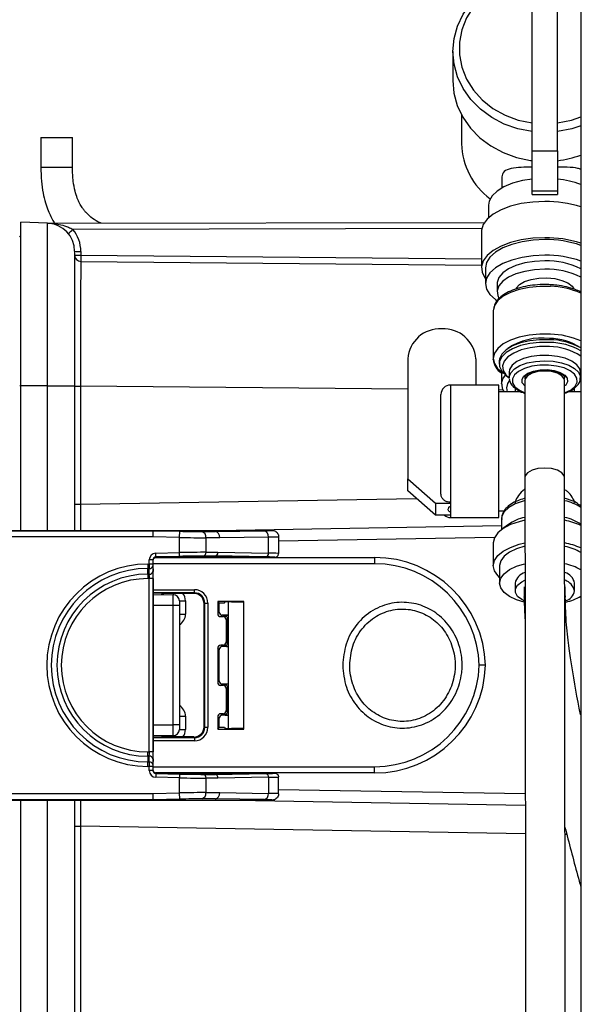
# Model space of a CAD drawing. Header units: inches. Extents: x 0.6 to 33.8, y 0 to 21.7.
# Tile 100 of 204: x 18 to 18.9, y 12.8 to 14.3. Entities that reach past the tile are written whole.
import ezdxf

# ---------------------------------------------------------------- set-up
doc = ezdxf.new("R2010")
doc.units = ezdxf.units.IN
doc.header["$MEASUREMENT"] = 0
doc.layers.add('FORMAT', color=7, linetype='Continuous')
doc.styles.add('SLDTEXTSTYLE3', font='TXT', dxfattribs={"width": 0.75})
doc.dimstyles.new('SLDDIMSTYLE0', dxfattribs={"dimtxt": 0.125, "dimasz": 0.13, "dimexe": 0, "dimexo": 0.0625, "dimgap": 0.03125, "dimtad": 0, "dimtih": 1, "dimtoh": 1, "dimdec": 1, "dimlfac": 4, "dimrnd": 1e-09, "dimzin": 12, "dimdsep": 46, "dimtxsty": 'SLDTEXTSTYLE3', "dimsah": 1, "dimcen": 0.09, "dimadec": 0, "dimazin": 3, "dimtfac": 1, "dimtdec": 1, "dimtofl": 0, "dimtmove": 0, "dimatfit": 3, "dimfxl": 0, "dimfrac": 2, "dimtolj": 1, "dimtzin": 12, "dimarcsym": 0})

# ---------------------------------------------------------------- blocks, each defined once
blk = doc.blocks.new('_D_4')
at = {"layer": 'FORMAT'}
for p, q in [((18.2277, 18.1795), (18.1896, 18.1795)), ((18.1896, 18.1795), (18.1896, 17.9811)), ((18.5048, 18.1795), (18.5429, 18.1795)), ((18.5429, 18.1795), (18.5429, 17.9811)), ((16.9337, 9.6125), (16.9337, 18.1245)), ((19.7988, 17.3901), (19.7988, 18.1245)), ((16.9337, 17.9995), (18.08, 17.9995)), ((19.7988, 17.9995), (18.6525, 17.9995)), ((18.1896, 17.9811), (18.2277, 17.9811)), ((18.5429, 17.9811), (18.5048, 17.9811))]:
    blk.add_line(p, q, dxfattribs=at)
for points in [[(16.9337, 17.9995), (17.0637, 17.9795), (17.0637, 18.0195)], [(19.7988, 17.9995), (19.6688, 18.0195), (19.6688, 17.9795)]]:
    blk.add_solid(points, dxfattribs=at)
at = {"layer": 'FORMAT', "char_height": 0.125, "attachment_point": 1, "style": 'SLDTEXTSTYLE3'}
for s, insert in [('291', (18.2277, 18.1422)), ('11.5', (18.2046, 17.9552))]:
    blk.add_mtext(s, dxfattribs=dict(at, insert=insert))

msp = doc.modelspace()

# ---------------------------------------------------------------- linework, layer by layer
at = {"color": 7, "linetype": 'Continuous'}
for p, q in [((18.9118, 14.8108), (18.9118, 7.9279)), ((18.835, 14.1046), (18.835, 14.3818)), ((18.875, 14.1046), (18.875, 14.3818)), ((18.71, 14.2614), (18.71, 14.2155)), ((18.7238, 14.1613), (18.7238, 14.116)), ((18.0602, 14.1259), (18.0602, 14.079)), ((18.0602, 14.1259), (18.0621, 14.1259)), ((18.0621, 14.1259), (18.1102, 14.1259)), ((18.1102, 14.079), (18.1102, 14.1259)), ((18.835, 14.1046), (18.875, 14.1046)), ((18.835, 14.0417), (18.835, 14.1046)), ((18.875, 14.1046), (18.875, 14.0417)), ((18.0602, 14.079), (18.0621, 14.079)), ((18.0621, 14.079), (18.1102, 14.079)), ((18.7875, 14.0635), (18.7875, 14.0464)), ((18.835, 14.0417), (18.875, 14.0417)), ((18.835, 14.0361), (18.835, 14.0417)), ((18.835, 14.0361), (18.875, 14.0361)), ((18.875, 14.0417), (18.875, 14.0361)), ((18.7663, 14.019), (18.7663, 13.9992)), ((18.0708, 13.9905), (18.0288, 13.992)), ((18.0709, 13.9905), (18.7599, 13.9919)), ((18.0709, 13.9905), (18.0711, 13.9905)), ((18.7556, 13.9821), (18.1108, 13.9809)), ((18.755, 13.9772), (18.755, 13.9201)), ((18.1233, 13.9462), (18.1233, 13.94)), ((18.1233, 13.94), (18.755, 13.9345)), ((18.1233, 13.9303), (18.755, 13.9247)), ((18.7613, 13.9201), (18.7613, 13.8955)), ((18.78, 13.8955), (18.78, 13.8823)), ((18.7738, 13.8526), (18.7738, 13.7773)), ((18.6927, 13.8239), (18.6924, 13.8239)), ((18.6388, 13.7768), (18.6388, 13.5877)), ((18.7463, 13.7768), (18.7463, 13.7355)), ((18.7738, 13.7773), (18.7738, 13.7756)), ((18.7738, 13.7756), (18.7738, 13.7764)), ((18.7832, 13.7729), (18.7832, 13.7686)), ((18.7868, 13.7546), (18.7869, 13.7545)), ((18.7869, 13.7562), (18.7869, 13.7377)), ((18.7988, 13.7556), (18.7988, 13.747)), ((18.9113, 13.747), (18.9113, 13.7556)), ((18.7946, 13.75), (18.7988, 13.747)), ((18.7988, 13.7458), (18.7988, 13.747)), ((18.8238, 13.7426), (18.8238, 13.5898)), ((18.886, 13.7448), (18.8863, 13.7467)), ((18.8863, 13.5898), (18.8863, 13.7426)), ((18.9118, 13.7412), (18.9111, 13.7421)), ((18.9113, 13.747), (18.9118, 13.7474)), ((18.0288, 13.7345), (18.0269, 13.7345)), ((18.0708, 13.7345), (18.0288, 13.7345)), ((18.0288, 13.5063), (18.0288, 13.7345)), ((18.0708, 13.7345), (18.1135, 13.7345)), ((18.0708, 13.5063), (18.0708, 13.7345)), ((18.1135, 13.7345), (18.1135, 13.5063)), ((18.1135, 13.7335), (18.123, 13.7335)), ((18.123, 13.7335), (18.123, 13.5475)), ((18.6388, 13.729), (18.123, 13.7335)), ((18.7825, 13.7355), (18.7063, 13.7355)), ((18.7063, 13.7355), (18.7063, 13.5506)), ((18.7825, 13.5267), (18.7825, 13.7355)), ((18.7897, 13.7276), (18.7825, 13.7277)), ((18.818, 13.7248), (18.7825, 13.7248)), ((18.7944, 13.7311), (18.7958, 13.7248)), ((18.8082, 13.7311), (18.8082, 13.7248)), ((18.9118, 13.7248), (18.8925, 13.7248)), ((18.9019, 13.7248), (18.9019, 13.7311)), ((18.6913, 13.564), (18.6913, 13.7205)), ((18.6388, 13.5686), (18.6388, 13.5877)), ((18.6388, 13.5877), (18.6825, 13.5492)), ((18.6825, 13.5301), (18.6388, 13.5686)), ((18.123, 13.5475), (18.6523, 13.5567)), ((18.1135, 13.5475), (18.123, 13.5475)), ((18.6825, 13.5492), (18.6825, 13.5301)), ((18.6825, 13.5492), (18.7063, 13.5492)), ((18.7063, 13.5506), (18.7063, 13.5492)), ((18.7063, 13.5492), (18.7063, 13.544)), ((18.7063, 13.544), (18.7063, 13.5353)), ((18.7063, 13.5353), (18.7063, 13.5301)), ((18.7825, 13.5373), (18.7914, 13.5373)), ((18.7063, 13.5301), (18.6825, 13.5301)), ((18.7063, 13.5301), (18.7063, 13.5267)), ((18.7063, 13.5267), (18.7825, 13.5267)), ((18.7869, 13.5245), (18.7869, 13.5077)), ((18.0106, 13.5063), (18.2375, 13.5063)), ((18.0106, 13.5058), (18.2375, 13.5058)), ((18.2374, 13.496), (18.2375, 13.5058)), ((18.2375, 13.5063), (18.3355, 13.5063)), ((18.2375, 13.5063), (18.2375, 13.5058)), ((18.2375, 13.5058), (18.2792, 13.505)), ((18.279, 13.4951), (18.2792, 13.505)), ((18.314, 13.5045), (18.3355, 13.5044)), ((18.3355, 13.5044), (18.3355, 13.5063)), ((18.3355, 13.5063), (18.4253, 13.5063)), ((18.3355, 13.5044), (18.4122, 13.5058)), ((18.7869, 13.5136), (18.3681, 13.5063)), ((18.7978, 13.5157), (18.7868, 13.5076)), ((18.2374, 13.496), (18.0106, 13.496)), ((18.279, 13.4951), (18.2374, 13.496)), ((18.279, 13.4713), (18.279, 13.4951)), ((18.3207, 13.4947), (18.3207, 13.4718)), ((18.3423, 13.4946), (18.3207, 13.4947)), ((18.4192, 13.4959), (18.3423, 13.4946)), ((18.4192, 13.4705), (18.4192, 13.4959)), ((18.4352, 13.4965), (18.4352, 13.4699)), ((18.7759, 13.4954), (18.4352, 13.4895)), ((18.7738, 13.4866), (18.7738, 13.4509)), ((18.2311, 13.4533), (18.2311, 13.4597)), ((18.237, 13.4597), (18.2311, 13.4597)), ((18.237, 13.4597), (18.237, 13.4533)), ((18.2375, 13.4592), (18.237, 13.4597)), ((18.2375, 13.4592), (18.2375, 13.4592)), ((18.2375, 13.1285), (18.2375, 13.4592)), ((18.2406, 13.4636), (18.5866, 13.4636)), ((18.2417, 13.4705), (18.279, 13.4713)), ((18.2418, 13.4646), (18.2417, 13.4705)), ((18.2791, 13.4654), (18.2418, 13.4646)), ((18.2418, 13.4646), (18.2425, 13.464)), ((18.3355, 13.464), (18.2425, 13.464)), ((18.2791, 13.4654), (18.279, 13.4713)), ((18.3355, 13.466), (18.3167, 13.4659)), ((18.3207, 13.4718), (18.3396, 13.4719)), ((18.3355, 13.466), (18.3355, 13.464)), ((18.415, 13.4646), (18.3355, 13.466)), ((18.3506, 13.464), (18.3355, 13.464)), ((18.3396, 13.4719), (18.4192, 13.4705)), ((18.4293, 13.464), (18.4104, 13.464)), ((18.5866, 13.4636), (18.5866, 13.4538)), ((18.2291, 13.4533), (18.2311, 13.4533)), ((18.2291, 13.4533), (18.2291, 13.4464)), ((18.2311, 13.4464), (18.2291, 13.4464)), ((18.2291, 13.4374), (18.2291, 13.4464)), ((18.237, 13.4533), (18.2311, 13.4533)), ((18.2313, 13.4374), (18.2311, 13.4464)), ((18.237, 13.4505), (18.2372, 13.4415)), ((18.5866, 13.4538), (18.2375, 13.4538)), ((18.7838, 13.4509), (18.7838, 13.4234)), ((18.2291, 13.4374), (18.2313, 13.4374)), ((18.2291, 13.4374), (18.2291, 13.4304)), ((18.2313, 13.4304), (18.2291, 13.4304)), ((18.2372, 13.4304), (18.2313, 13.4304)), ((18.2313, 13.1572), (18.2313, 13.4304)), ((18.2372, 13.4304), (18.2372, 13.1572)), ((18.2375, 13.4129), (18.3025, 13.4129)), ((18.3025, 13.408), (18.3025, 13.4129)), ((18.8082, 13.4234), (18.8082, 13.4113)), ((18.8226, 13.4126), (18.8225, 13.4113)), ((18.8225, 13.4113), (18.8226, 13.41)), ((18.8226, 13.4173), (18.8226, 13.401)), ((18.8874, 13.401), (18.8874, 13.4173)), ((18.8874, 13.41), (18.8874, 13.4126)), ((18.9019, 13.4113), (18.9019, 13.4234)), ((18.3025, 13.408), (18.2375, 13.408)), ((18.2375, 13.4052), (18.269, 13.4049)), ((18.3015, 13.4069), (18.2542, 13.4069)), ((18.3015, 13.4069), (18.3025, 13.408)), ((18.8226, 13.401), (18.8233, 13.404)), ((18.887, 13.4034), (18.8874, 13.4009)), ((18.269, 13.3877), (18.2375, 13.388)), ((18.269, 13.2), (18.269, 13.3877)), ((18.2788, 13.3877), (18.269, 13.3877)), ((18.2788, 13.3951), (18.2788, 13.3877)), ((18.2788, 13.3951), (18.2883, 13.3951)), ((18.2788, 13.3877), (18.2788, 13.2)), ((18.2883, 13.3951), (18.2883, 13.3743)), ((18.3187, 13.3917), (18.3177, 13.3907)), ((18.3177, 13.1969), (18.3177, 13.3907)), ((18.3187, 13.1959), (18.3187, 13.3917)), ((18.3187, 13.3917), (18.3236, 13.3917)), ((18.3236, 13.3917), (18.3236, 13.1959)), ((18.3805, 13.3944), (18.3392, 13.3944)), ((18.3392, 13.3944), (18.3392, 13.3754)), ((18.3392, 13.3944), (18.3414, 13.3922)), ((18.3414, 13.3922), (18.3497, 13.3922)), ((18.3414, 13.3776), (18.3414, 13.3922)), ((18.3497, 13.3922), (18.3511, 13.3936)), ((18.3555, 13.3937), (18.3555, 13.1939)), ((18.3609, 13.3938), (18.3805, 13.3938)), ((18.3805, 13.1932), (18.3805, 13.3944)), ((18.2788, 13.3743), (18.2883, 13.3743)), ((18.3392, 13.3754), (18.3414, 13.3776)), ((18.3464, 13.3726), (18.3442, 13.3704)), ((18.3442, 13.3704), (18.3475, 13.3704)), ((18.3555, 13.3726), (18.3464, 13.3726)), ((18.3475, 13.3704), (18.3493, 13.3721)), ((18.3543, 13.3671), (18.3525, 13.3654)), ((18.3525, 13.3654), (18.3525, 13.3305)), ((18.3543, 13.3288), (18.3543, 13.3671)), ((18.3392, 13.3205), (18.3392, 13.2671)), ((18.3414, 13.3183), (18.3392, 13.3205)), ((18.3414, 13.2693), (18.3414, 13.3183)), ((18.3442, 13.3255), (18.3464, 13.3233)), ((18.3475, 13.3255), (18.3442, 13.3255)), ((18.3555, 13.3233), (18.3464, 13.3233)), ((18.3493, 13.3238), (18.3475, 13.3255)), ((18.3525, 13.3305), (18.3543, 13.3288)), ((18.3392, 13.2671), (18.3414, 13.2693)), ((18.3464, 13.2643), (18.3442, 13.2621)), ((18.3442, 13.2621), (18.3475, 13.2621)), ((18.3464, 13.2643), (18.3555, 13.2643)), ((18.3475, 13.2621), (18.3493, 13.2639)), ((18.3543, 13.2589), (18.3525, 13.2571)), ((18.3525, 13.2571), (18.3525, 13.2223)), ((18.3543, 13.2205), (18.3543, 13.2589)), ((18.2788, 13.2133), (18.2883, 13.2133)), ((18.2883, 13.2133), (18.2883, 13.1926)), ((18.3392, 13.2123), (18.3392, 13.1932)), ((18.3414, 13.2101), (18.3392, 13.2123)), ((18.3414, 13.1954), (18.3414, 13.2101)), ((18.3442, 13.2173), (18.3464, 13.2151)), ((18.3475, 13.2173), (18.3442, 13.2173)), ((18.3555, 13.2151), (18.3464, 13.2151)), ((18.3493, 13.2155), (18.3475, 13.2173)), ((18.3525, 13.2223), (18.3543, 13.2205)), ((18.2375, 13.1997), (18.269, 13.2)), ((18.2788, 13.2), (18.269, 13.2)), ((18.2788, 13.2), (18.2788, 13.1926)), ((18.3177, 13.1969), (18.3187, 13.1959)), ((18.3187, 13.1959), (18.3236, 13.1959)), ((18.3392, 13.1932), (18.3414, 13.1954)), ((18.3497, 13.1954), (18.3414, 13.1954)), ((18.3497, 13.1954), (18.3511, 13.194)), ((18.3805, 13.1939), (18.3609, 13.1939)), ((18.269, 13.1827), (18.2375, 13.1825)), ((18.2375, 13.1797), (18.3025, 13.1797)), ((18.3015, 13.1807), (18.2542, 13.1807)), ((18.2788, 13.1926), (18.2883, 13.1926)), ((18.3025, 13.1797), (18.3015, 13.1807)), ((18.3025, 13.1797), (18.3025, 13.1748)), ((18.3392, 13.1932), (18.3805, 13.1932)), ((18.3025, 13.1748), (18.2375, 13.1748)), ((18.2291, 13.1503), (18.2291, 13.1572)), ((18.2291, 13.1572), (18.2313, 13.1572)), ((18.2291, 13.1503), (18.2291, 13.1413)), ((18.2313, 13.1503), (18.2291, 13.1503)), ((18.2311, 13.1413), (18.2313, 13.1503)), ((18.2372, 13.1572), (18.2313, 13.1572)), ((18.2291, 13.1343), (18.2291, 13.1413)), ((18.2291, 13.1413), (18.2311, 13.1413)), ((18.2311, 13.1343), (18.2291, 13.1343)), ((18.2311, 13.1279), (18.2311, 13.1343)), ((18.237, 13.1343), (18.2311, 13.1343)), ((18.2372, 13.1461), (18.237, 13.1371)), ((18.237, 13.1343), (18.237, 13.1279)), ((18.2375, 13.1338), (18.5866, 13.1338)), ((18.5866, 13.124), (18.5866, 13.1338)), ((18.237, 13.1279), (18.2311, 13.1279)), ((18.237, 13.1279), (18.2375, 13.1285)), ((18.2375, 13.1285), (18.2375, 13.1285)), ((18.5866, 13.124), (18.2408, 13.124)), ((18.2418, 13.123), (18.2417, 13.1171)), ((18.279, 13.1163), (18.2417, 13.1171)), ((18.2425, 13.1236), (18.2418, 13.123)), ((18.2418, 13.123), (18.2791, 13.1222)), ((18.2425, 13.1236), (18.3355, 13.1236)), ((18.2791, 13.1222), (18.279, 13.1163)), ((18.279, 13.0925), (18.279, 13.1163)), ((18.3167, 13.1217), (18.3355, 13.1216)), ((18.3355, 13.1217), (18.3355, 13.1236)), ((18.3355, 13.1236), (18.3506, 13.1236)), ((18.3355, 13.1217), (18.415, 13.123)), ((18.4192, 13.1171), (18.3396, 13.1157)), ((18.4104, 13.1236), (18.4293, 13.1236)), ((18.4192, 13.1171), (18.4192, 13.0917)), ((18.4352, 13.0912), (18.4352, 13.1177)), ((18.3207, 13.1158), (18.3207, 13.093)), ((18.3396, 13.1157), (18.3207, 13.1158)), ((18.0106, 13.0916), (18.2374, 13.0916)), ((18.2374, 13.0916), (18.279, 13.0925)), ((18.2375, 13.0818), (18.2374, 13.0916)), ((18.2792, 13.0827), (18.279, 13.0925)), ((18.3207, 13.093), (18.3423, 13.0931)), ((18.3423, 13.0931), (18.4192, 13.0917)), ((18.4352, 13.0981), (18.8243, 13.0914)), ((18.2375, 13.0818), (18.0106, 13.0818)), ((18.0106, 13.0813), (18.2375, 13.0813)), ((18.0288, 11.8438), (18.0288, 13.0813)), ((18.0708, 11.8438), (18.0708, 13.0813)), ((18.1135, 13.0813), (18.1135, 11.8438)), ((18.2792, 13.0827), (18.2375, 13.0818)), ((18.2375, 13.0813), (18.2375, 13.0818)), ((18.2375, 13.0813), (18.3355, 13.0813)), ((18.3355, 13.0832), (18.314, 13.0831)), ((18.3355, 13.0832), (18.3355, 13.0813)), ((18.4122, 13.0819), (18.3355, 13.0832)), ((18.3355, 13.0813), (18.4253, 13.0813)), ((18.3681, 13.0813), (18.8243, 13.0734)), ((18.1135, 13.0402), (18.123, 13.0402)), ((18.123, 13.0402), (18.123, 12.7162)), ((18.8244, 13.0279), (18.123, 13.0402)), ((18.8898, 13.0268), (18.8869, 13.0268))]:
    msp.add_line(p, q, dxfattribs=at)
at = {"color": 7, "linetype": 'Continuous', "flags": 128}
for points in [[(18.835, 14.1351), (18.8125, 14.1395), (18.7911, 14.147), (18.7713, 14.1573), (18.7536, 14.1703), (18.7384, 14.1856), (18.7262, 14.2028), (18.7173, 14.2215), (18.7119, 14.2412), (18.71, 14.2614), (18.7119, 14.2816), (18.7173, 14.3013), (18.7262, 14.32), (18.7384, 14.3372), (18.7536, 14.3524), (18.7713, 14.3654), (18.7911, 14.3758), (18.8125, 14.3832), (18.835, 14.3876)], [(18.835, 14.3835), (18.8131, 14.3789), (18.7923, 14.3712), (18.7733, 14.3606), (18.7565, 14.3473), (18.7425, 14.3317), (18.7317, 14.3143), (18.7243, 14.2956), (18.7205, 14.2761), (18.7205, 14.2562), (18.7243, 14.2367), (18.7317, 14.2179), (18.7425, 14.2006), (18.7565, 14.185), (18.7733, 14.1717), (18.7923, 14.1611), (18.8131, 14.1533), (18.835, 14.1488)], [(18.71, 14.2155), (18.7118, 14.1956), (18.7171, 14.1761), (18.7258, 14.1576), (18.7377, 14.1406), (18.7525, 14.1254), (18.7698, 14.1124), (18.7892, 14.1019), (18.8102, 14.0943), (18.8323, 14.0896), (18.835, 14.0893)], [(18.875, 14.1488), (18.897, 14.1533), (18.9118, 14.1585)], [(18.9118, 14.1441), (18.8975, 14.1395), (18.875, 14.1351)], [(18.835, 14.0602), (18.82, 14.0578), (18.8043, 14.0537), (18.7907, 14.0481), (18.7797, 14.0413), (18.7718, 14.0337), (18.7673, 14.0254), (18.7663, 14.019)], [(18.855, 14.0249), (18.8361, 14.024), (18.8179, 14.0215), (18.801, 14.0173), (18.786, 14.0117), (18.7736, 14.0049), (18.7641, 13.997), (18.7579, 13.9884), (18.7551, 13.9795), (18.755, 13.9772)], [(18.855, 13.9677), (18.8361, 13.9669), (18.8179, 13.9643), (18.801, 13.9602), (18.786, 13.9546), (18.7736, 13.9477), (18.7641, 13.9399), (18.7579, 13.9313), (18.7551, 13.9223), (18.7561, 13.9133), (18.7605, 13.9045), (18.7613, 13.9035)], [(18.855, 13.9647), (18.8367, 13.9639), (18.8192, 13.9613), (18.8029, 13.9572), (18.7887, 13.9517), (18.7771, 13.9449), (18.7684, 13.9372), (18.7631, 13.9288), (18.7613, 13.9201)], [(18.1233, 13.94), (18.1233, 13.9381), (18.1233, 13.9363), (18.1233, 13.9346), (18.1233, 13.9331), (18.1233, 13.9319), (18.1233, 13.931), (18.1233, 13.9304), (18.1233, 13.9303)], [(18.855, 13.9401), (18.8367, 13.9393), (18.8192, 13.9367), (18.8029, 13.9326), (18.7887, 13.927), (18.7771, 13.9203), (18.7684, 13.9126), (18.7631, 13.9042), (18.7613, 13.8955), (18.7631, 13.8867), (18.7684, 13.8784), (18.7771, 13.8706), (18.7795, 13.869)], [(18.855, 13.9312), (18.8389, 13.9304), (18.8235, 13.9279), (18.8096, 13.9239), (18.7979, 13.9186), (18.7888, 13.9122), (18.7828, 13.905), (18.7801, 13.8974), (18.78, 13.8955)], [(18.855, 13.918), (18.8389, 13.9172), (18.8235, 13.9147), (18.8096, 13.9107), (18.7979, 13.9054), (18.7888, 13.899), (18.7828, 13.8918), (18.7801, 13.8842), (18.781, 13.8765), (18.7828, 13.8726)], [(18.8094, 13.8873), (18.8099, 13.8883), (18.815, 13.8939), (18.823, 13.8986), (18.8335, 13.9021), (18.8455, 13.9041), (18.8582, 13.9046), (18.8707, 13.9033), (18.8821, 13.9005), (18.8914, 13.8964), (18.898, 13.8912), (18.9008, 13.8871)], [(18.864, 13.8911), (18.847, 13.8911), (18.8304, 13.8895), (18.8148, 13.8863), (18.801, 13.8815), (18.7896, 13.8755), (18.781, 13.8686), (18.7757, 13.8609), (18.7739, 13.8543)], [(18.7739, 13.8543), (18.7738, 13.8528), (18.7738, 13.8526)], [(18.864, 13.8157), (18.847, 13.8158), (18.8304, 13.8142), (18.8148, 13.8109), (18.801, 13.8062), (18.7896, 13.8002), (18.781, 13.7932), (18.7757, 13.7855), (18.7738, 13.7775), (18.7755, 13.7694), (18.7806, 13.7617), (18.789, 13.7547), (18.7899, 13.7541)], [(18.8629, 13.807), (18.8469, 13.807), (18.8312, 13.8052), (18.8167, 13.8019), (18.8041, 13.7971), (18.7941, 13.7911), (18.7871, 13.7842), (18.7836, 13.7767), (18.7832, 13.7729)], [(18.8629, 13.8027), (18.8469, 13.8026), (18.8312, 13.8009), (18.8167, 13.7976), (18.8041, 13.7928), (18.7941, 13.7868), (18.7871, 13.7799), (18.7836, 13.7724), (18.7836, 13.7647), (18.7872, 13.7572), (18.7942, 13.7503), (18.7946, 13.75)], [(18.8624, 13.796), (18.8469, 13.796), (18.8318, 13.7942), (18.8179, 13.7908), (18.8061, 13.786), (18.7968, 13.7801), (18.7908, 13.7732), (18.7882, 13.7659), (18.7892, 13.7585), (18.7937, 13.7515), (18.7988, 13.747)], [(18.8612, 13.7823), (18.8471, 13.7822), (18.8335, 13.7804), (18.8213, 13.7771), (18.8111, 13.7724), (18.8038, 13.7667), (18.7996, 13.7602), (18.7988, 13.7556)], [(18.7988, 13.747), (18.7988, 13.7482), (18.8013, 13.7549), (18.8071, 13.761), (18.8159, 13.7662), (18.8272, 13.7703), (18.8402, 13.7728), (18.8542, 13.7738), (18.8682, 13.773), (18.8814, 13.7707), (18.8929, 13.7668), (18.9021, 13.7617), (18.9083, 13.7556), (18.9111, 13.7491), (18.9113, 13.7469)], [(18.9113, 13.7556), (18.9101, 13.7611), (18.9056, 13.7674), (18.8978, 13.773), (18.8874, 13.7776), (18.8749, 13.7807), (18.8612, 13.7823)], [(18.8863, 13.7232), (18.8871, 13.7235), (18.8964, 13.7282), (18.9028, 13.7338), (18.906, 13.74), (18.9058, 13.7463), (18.902, 13.7525), (18.8951, 13.7579), (18.8854, 13.7624), (18.8737, 13.7654), (18.8607, 13.767), (18.8473, 13.7668), (18.8344, 13.7651), (18.823, 13.7617), (18.8137, 13.7571), (18.8072, 13.7515), (18.804, 13.7453), (18.8043, 13.739), (18.808, 13.7328), (18.815, 13.7274), (18.8238, 13.7232)], [(18.8238, 13.734), (18.8236, 13.7341), (18.8196, 13.7392), (18.8191, 13.7445), (18.8221, 13.7497), (18.8283, 13.7543), (18.8371, 13.7576), (18.8477, 13.7595), (18.859, 13.7598), (18.8699, 13.7584), (18.8794, 13.7554), (18.8865, 13.7512), (18.8905, 13.7461), (18.891, 13.7407), (18.888, 13.7355), (18.8863, 13.734)], [(18.855, 13.7575), (18.8443, 13.7566), (18.8349, 13.7541), (18.828, 13.7501), (18.8243, 13.7452), (18.8238, 13.7426)], [(18.8863, 13.7426), (18.8858, 13.7452), (18.8821, 13.7501), (18.8751, 13.7541), (18.8657, 13.7566), (18.855, 13.7575)], [(18.7869, 13.7377), (18.7887, 13.7452), (18.7931, 13.7512)], [(18.799, 13.7421), (18.7962, 13.738), (18.7944, 13.7311)], [(18.8238, 13.7469), (18.8238, 13.746), (18.8241, 13.7448)], [(18.855, 13.6047), (18.8443, 13.6038), (18.8349, 13.6013), (18.828, 13.5973), (18.8243, 13.5924), (18.8238, 13.5898)], [(18.8863, 13.5898), (18.8858, 13.5924), (18.8821, 13.5973), (18.8751, 13.6013), (18.8657, 13.6038), (18.855, 13.6047)], [(18.8235, 13.5533), (18.821, 13.5526), (18.8083, 13.5481), (18.7981, 13.5423), (18.791, 13.5356), (18.7874, 13.5283), (18.7869, 13.5245)], [(18.8236, 13.5223), (18.8144, 13.5201), (18.8007, 13.5154), (18.7893, 13.5093), (18.7808, 13.5023), (18.7756, 13.4946), (18.7738, 13.4866)], [(18.7838, 13.4322), (18.7808, 13.4351), (18.7756, 13.4428), (18.7738, 13.4509), (18.7756, 13.4589), (18.7808, 13.4666), (18.7893, 13.4736), (18.8007, 13.4796), (18.8144, 13.4844), (18.8233, 13.4865)], [(18.8236, 13.4813), (18.8106, 13.4774), (18.7993, 13.472), (18.7908, 13.4656), (18.7856, 13.4584), (18.7838, 13.4509)], [(18.8226, 13.3931), (18.8106, 13.3968), (18.7993, 13.4022), (18.7908, 13.4087), (18.7856, 13.4158), (18.7838, 13.4234), (18.7856, 13.4309), (18.7908, 13.4381), (18.7993, 13.4446), (18.8106, 13.4499), (18.8232, 13.4538)], [(18.8225, 13.3952), (18.8187, 13.3972), (18.812, 13.4024), (18.8086, 13.4083), (18.8086, 13.4143), (18.812, 13.4202), (18.8187, 13.4254), (18.8237, 13.4279)]]:
    msp.add_lwpolyline(points, dxfattribs=at)
at = {"color": 7, "linetype": 'Continuous'}
for centre, radius, start, end in [((18.8348, 14.1183), 0.111, 181.1913, 233.5474), ((18.8556, 14.2491), 0.1611, 276.9446, 290.437), ((18.8613, 13.9199), 0.141, 68.9912, 84.3929), ((18.8572, 13.844), 0.1809, 72.4333, 90.6848), ((18.0709, 14.0004), 0.00984, 268, 270.1107), ((18.0692, 13.9463), 0.0443, 0, 88), ((18.071, 13.9971), 0.00656, 268.0003, 271.1656), ((18.0239, 13.9725), 0.00492, 307.5306, 0), ((17.8755, 14.2592), 0.3645, 308.6711, 310.2099), ((18.0692, 13.9462), 0.0541, 0, 39.8266), ((18.8572, 13.7868), 0.1809, 72.4333, 90.6848), ((18.8574, 13.7983), 0.1665, 70.9275, 90.8128), ((18.1209, 14.2282), 0.282, 268.5002, 270.4998), ((18.1233, 13.9401), 0.00984, 180, 269.5), ((18.1209, 14.222), 0.282, 268.5002, 270.4998), ((18.8574, 13.7736), 0.1665, 70.9275, 90.8128), ((18.8583, 13.8098), 0.1215, 63.8543, 91.5305), ((18.8583, 13.7966), 0.1215, 63.8543, 91.5305), ((18.8603, 13.7632), 0.128, 66.2476, 88.3342), ((18.6894, 13.7733), 0.0507, 86.5562, 176.0819), ((18.6957, 13.7733), 0.0507, 3.9181, 93.4438), ((18.8603, 13.6878), 0.128, 66.2476, 88.3342), ((18.8506, 13.7149), 0.0948, 82.8219, 124.508), ((18.8617, 13.7169), 0.0921, 57.0589, 89.5858), ((18.8611, 13.7021), 0.1049, 61.114, 89.0007), ((18.8611, 13.6978), 0.1049, 61.114, 89.0007), ((18.8617, 13.7039), 0.0921, 57.0589, 89.5858), ((18.8014, 13.7782), 0.0278, 185.3382, 238.1039), ((18.7063, 13.7205), 0.015, 90, 180), ((18.8708, 13.4816), 0.0734, 56.002, 77.325), ((18.7063, 13.5417), 0.015, 230.4314, 270), ((18.8391, 13.4559), 0.0727, 102.6484, 124.5924), ((18.8708, 13.4555), 0.0731, 55.4358, 77.6989), ((18.8661, 13.4136), 0.1106, 65.5686, 79.3411), ((18.3119, 13.4959), 0.00887, 352.2106, 76.7311), ((18.4103, 13.497), 0.00892, 352.7749, 77.7621), ((18.8661, 13.378), 0.1105, 65.5659, 79.2538), ((18.8706, 13.4035), 0.0794, 58.7117, 78.0793), ((18.3155, 13.4711), 0.00532, 283.2689, 7.7894), ((18.4139, 13.4698), 0.00535, 282.2379, 7.2251), ((18.2291, 13.2938), 0.1595, 90, 270), ((18.2291, 13.2938), 0.1525, 90, 270), ((18.2318, 13.4517), 0.00535, 262.7749, 347.7621), ((18.8704, 13.3758), 0.0797, 58.7213, 78.3533), ((18.2291, 13.2938), 0.1435, 90, 270), ((18.2291, 13.2938), 0.1366, 90, 270), ((18.2319, 13.4427), 0.00535, 262.7749, 347.7621), ((18.8307, 13.4178), 0.0232, 107.6873, 166.2095), ((18.8812, 13.4195), 0.0211, 10.5706, 74.7347), ((18.8796, 13.4059), 0.023, 13.5853, 71.3198), ((18.8817, 13.4148), 0.0205, 286.5551, 350.0368), ((18.2783, 13.4068), 0.00946, 179.1829, 191.5664), ((18.2689, 13.3951), 0.00984, 0, 89.5), ((18.2686, 13.3951), 0.0197, 0, 37.1021), ((18.871, 13.47), 0.0786, 282.6825, 301.3154), ((18.2686, 13.3743), 0.0197, 301.1613, 0), ((18.2686, 13.2133), 0.0197, 0, 58.8387), ((18.2783, 13.1808), 0.00946, 168.4336, 180.8171), ((18.2689, 13.1926), 0.00984, 270.5, 0), ((18.2686, 13.1926), 0.0197, 322.8979, 0), ((18.2319, 13.145), 0.00535, 12.2379, 97.2251), ((18.2318, 13.136), 0.00535, 12.2379, 97.2251), ((18.3155, 13.1165), 0.00532, 352.2106, 76.7311), ((18.4139, 13.1178), 0.00535, 352.7749, 77.7621), ((18.3119, 13.0918), 0.00887, 283.2689, 7.7894), ((18.4103, 13.0906), 0.00892, 282.2379, 7.2251)]:
    msp.add_arc(centre, radius, start, end, dxfattribs=at)
for centre, major_axis, ratio, start_param, end_param in [((18.1233, 13.7334), (-0.0001, 0.1969), 0.001745, 6.283169, 7.853661), ((18.1233, 13.5475), (0.0002, 0.0492), 0.006976, 1.571552, 2.56172), ((18.2792, 13.5058), (0.0492, -0.001), 0.017451, 4.712753, 5.498151), ((18.808, 13.5028), (0.4725, -0.0016), 0.000514, 3.141589, 3.15632), ((18.3354, 13.4946), (-0.00007, 0.00984), 0.707079, 4.707413, 6.251137), ((18.3805, 13.5063), (0.0448, 0), 0.017455, 5.497787, 6.287016), ((18.279, 13.496), (0.0591, -0.001), 0.014545, 4.712642, 5.49804), ((18.3805, 13.4965), (0.0547, 0), 0.014314, 5.497787, 6.283185), ((18.2419, 13.4597), (-0.00774, 0.00758), 0.999702, 5.508353, 7.058018), ((18.2419, 13.4597), (0.00352, -0.00345), 0.998987, 2.36676, 3.916425), ((18.2401, 13.4615), (0.00555, 0.00125), 0.381993, 1.038341, 1.123803), ((18.279, 13.4704), (0.0591, 0.0011), 0.015707, 0.785104, 1.570502), ((18.2791, 13.4645), (0.0531, 0.0011), 0.017451, 0.785034, 1.570433), ((18.3354, 13.4719), (0.00004, 0.00591), 0.707079, 3.173641, 4.717365), ((18.619, 13.4669), (0.2835, 0.001), 0.000514, 3.126865, 3.141596), ((18.3805, 13.464), (0.0299, 0), 0.017455, 0.002866, 3.138726), ((18.3805, 13.464), (0.0488, 0), 0.017455, 6.281073, 7.068583), ((18.3805, 13.4699), (0.0547, 0), 0.01557, 0, 0.785398), ((18.5866, 13.2886), (0.1238, 0.1238), 0.99973, 5.527358, 7.068431), ((18.2312, 13.4533), (0, 0.00984), 0.006982, 1.570796, 2.356194), ((18.2371, 13.4533), (0, 0.00394), 0.017455, 1.570796, 2.356194), ((18.5866, 13.2886), (0.1168, 0.1168), 0.999695, 5.529111, 7.068431), ((18.2311, 13.4304), (0, 0.00984), 0.027928, 4.712389, 5.497787), ((18.237, 13.4304), (0, 0.0157), 0.017455, 4.712389, 5.497787), ((18.3025, 13.3917), (-0.015, -0.015), 0.999695, 2.356347, 3.926839), ((18.2243, 13.4069), (0.0299, 0), 0.017455, 0.003038, 1.110698), ((18.2689, 13.3877), (0.0001, 0.0172), 0.004986, 4.712446, 6.283167), ((18.3015, 13.3907), (0.0115, 0.0115), 0.999695, 5.497939, 7.068431), ((18.3025, 13.3917), (0.0115, 0.0115), 0.999511, 5.497939, 7.068431), ((18.3609, 13.3936), (0.00984, 0), 0.017455, 1.570796, 3.124139), ((18.3442, 13.3754), (-0.00354, -0.00354), 0.999695, 5.497939, 7.068431), ((18.3464, 13.3776), (-0.00354, -0.00354), 0.999695, 5.497939, 7.068431), ((18.3475, 13.3654), (-0.00354, -0.00354), 0.999695, 2.356347, 3.926839), ((18.3805, 13.3721), (0.0313, 0), 0.017455, 2.498097, 3.1388), ((18.3805, 13.3671), (0.0263, 0), 0.02078, 2.831762, 3.141592), ((18.3442, 13.3205), (0.00354, -0.00354), 0.999695, 2.356347, 3.926839), ((18.3464, 13.3183), (0.00354, -0.00354), 0.999695, 2.356347, 3.926839), ((18.3475, 13.3305), (-0.00354, 0.00354), 0.999695, 2.356347, 3.926839), ((18.3805, 13.3238), (0.0313, 0), 0.017455, 3.144385, 3.785088), ((18.3805, 13.3288), (0.0263, 0), 0.02078, 3.141593, 3.451424), ((18.5866, 13.299), (0.1238, -0.1238), 0.99973, 5.497939, 7.039013), ((18.5866, 13.299), (0.1168, -0.1168), 0.999695, 5.497939, 7.03726), ((18.3442, 13.2671), (0.00354, 0.00354), 0.999695, 2.356347, 3.926839), ((18.3464, 13.2693), (0.00354, 0.00354), 0.999695, 2.356347, 3.926839), ((18.3475, 13.2571), (0.00354, 0.00354), 0.999695, 5.497939, 7.068431), ((18.3805, 13.2639), (0.0313, 0), 0.017455, 2.498097, 3.1388), ((18.3805, 13.2589), (0.0263, 0), 0.02078, 2.831762, 3.141592), ((18.3442, 13.2123), (-0.00354, 0.00354), 0.999695, 5.497939, 7.068431), ((18.3464, 13.2101), (-0.00354, 0.00354), 0.999695, 5.497939, 7.068431), ((18.3475, 13.2223), (-0.00354, 0.00354), 0.999695, 2.356347, 3.926839), ((18.3805, 13.2155), (0.0313, 0), 0.017455, 3.144385, 3.785088), ((18.3805, 13.2205), (0.0263, 0), 0.02078, 3.141593, 3.451424), ((18.2689, 13.2), (-0.0001, 0.0172), 0.004986, 3.141611, 4.712331), ((18.3015, 13.1969), (-0.0115, 0.0115), 0.999695, 2.356347, 3.926839), ((18.3025, 13.1959), (-0.015, 0.015), 0.999695, 2.356347, 3.926839), ((18.3025, 13.1959), (0.0115, -0.0115), 0.999511, 5.497939, 7.068431), ((18.3609, 13.194), (0.00984, 0), 0.017455, 3.159046, 4.712389), ((18.2243, 13.1807), (0.0299, 0), 0.017455, 5.172488, 6.280148), ((18.2311, 13.1572), (0, 0.00984), 0.027928, 3.926991, 4.712389), ((18.237, 13.1572), (0, 0.0157), 0.017455, 3.926991, 4.712389), ((18.2312, 13.1343), (0, 0.00984), 0.006982, 0.785398, 1.570796), ((18.2371, 13.1343), (0, 0.00394), 0.017455, 0.785398, 1.570796), ((18.2419, 13.1279), (0.00774, 0.00758), 0.999702, 2.36676, 3.916425), ((18.2419, 13.1279), (0.00352, 0.00345), 0.998987, 2.36676, 3.916425), ((18.2401, 13.1261), (0.00555, -0.00125), 0.381993, 5.159382, 5.244844), ((18.279, 13.1172), (0.0591, -0.0011), 0.015707, 4.712684, 5.498082), ((18.2791, 13.1232), (0.0531, -0.0011), 0.017451, 4.712753, 5.498151), ((18.619, 13.1207), (0.2835, -0.001), 0.000514, 3.141589, 3.15632), ((18.3354, 13.1157), (-0.00004, 0.00591), 0.707079, 4.707413, 6.251137), ((18.3805, 13.1236), (0.0299, 0), 0.017455, 3.144459, 6.280319), ((18.3805, 13.1236), (0.0488, 0), 0.017455, 5.497787, 6.285298), ((18.3805, 13.1177), (0.0547, 0), 0.01557, 5.497787, 6.283185), ((18.279, 13.0917), (0.0591, 0.001), 0.014545, 0.785146, 1.570544), ((18.3354, 13.0931), (0.00007, 0.00984), 0.707079, 3.173641, 4.717365), ((18.3805, 13.0912), (0.0547, 0), 0.014314, 0, 0.785398), ((18.1233, 13.0401), (-0.0002, 0.0492), 0.006976, 0.579873, 1.570041), ((18.2792, 13.0818), (0.0492, 0.001), 0.017451, 0.785034, 1.570433), ((18.808, 13.0848), (0.4725, 0.0016), 0.000514, 3.126865, 3.141596), ((18.3805, 13.0813), (0.0448, 0), 0.017455, 6.279355, 7.068583)]:
    msp.add_ellipse(centre, major_axis=major_axis, ratio=ratio, start_param=start_param, end_param=end_param, dxfattribs=at)
for points, knots in [([(18.0602, 14.079), (18.0604, 14.0716), (18.0607, 14.0577), (18.0635, 14.0387), (18.0672, 14.0232), (18.0726, 14.0078), (18.0775, 13.9972), (18.0814, 13.9914), (18.0819, 13.9906)], [0, 0, 0, 0, 0.216666, 0.405605, 0.572737, 0.720201, 0.957615, 1, 1, 1, 1]), ([(18.1552, 13.9907), (18.1547, 13.9909), (18.1494, 13.9926), (18.1417, 13.9983), (18.134, 14.0043), (18.1284, 14.011), (18.1249, 14.0158), (18.1212, 14.022), (18.1174, 14.0305), (18.1138, 14.0418), (18.1115, 14.0545), (18.1103, 14.0674), (18.1102, 14.0749), (18.1102, 14.079)], [0, 0, 0, 0, 0.021363, 0.207676, 0.397449, 0.455923, 0.511584, 0.586222, 0.661823, 0.752329, 0.860532, 0.925034, 1, 1, 1, 1]), ([(18.835, 14.0791), (18.8323, 14.0791), (18.8227, 14.079), (18.8085, 14.0783), (18.7946, 14.0755), (18.7882, 14.0701), (18.7877, 14.065), (18.7875, 14.0635)], [0, 0, 0, 0, 0.099032, 0.341588, 0.609541, 0.887714, 1, 1, 1, 1]), ([(18.9118, 14.0753), (18.9103, 14.0759), (18.9052, 14.0781), (18.8927, 14.0788), (18.8802, 14.079), (18.875, 14.0791)], [0, 0, 0, 0, 0.189551, 0.666213, 1, 1, 1, 1]), ([(18.0288, 13.7345), (18.0288, 13.749), (18.0288, 13.7779), (18.0288, 13.8202), (18.0288, 13.86), (18.0288, 13.8963), (18.0288, 13.9277), (18.0288, 13.954), (18.0288, 13.9736), (18.0288, 13.9887), (18.0288, 13.9908), (18.0288, 13.992)], [0, 0, 0, 0, 0.107317, 0.214645, 0.322386, 0.430143, 0.537164, 0.644193, 0.751862, 0.85958, 1, 1, 1, 1]), ([(18.0708, 13.7345), (18.0708, 13.7345), (18.0708, 13.7482), (18.0707, 13.7756), (18.0708, 13.8164), (18.0708, 13.8558), (18.0707, 13.8923), (18.0707, 13.924), (18.0708, 13.9505), (18.0707, 13.9708), (18.0707, 13.9831), (18.0708, 13.9895), (18.0708, 13.9902), (18.0708, 13.9905)], [0, 0, 0, 0, 0.000001, 0.102032, 0.204079, 0.312388, 0.420721, 0.527295, 0.63388, 0.741459, 0.849091, 0.924542, 1, 1, 1, 1]), ([(18.0711, 13.9905), (18.0711, 13.9905), (18.0714, 13.9905), (18.0719, 13.9905), (18.0786, 13.9903), (18.0895, 13.989), (18.1023, 13.9854), (18.1085, 13.9821), (18.1108, 13.9809)], [0, 0, 0, 0, 0.002821, 0.01929, 0.039307, 0.507038, 0.815522, 1, 1, 1, 1]), ([(18.1135, 13.9463), (18.1135, 13.9451), (18.1135, 13.9432), (18.1135, 13.9299), (18.1135, 13.9132), (18.1135, 13.8912), (18.1135, 13.865), (18.1135, 13.8348), (18.1135, 13.8023), (18.1135, 13.7685), (18.1135, 13.7458), (18.1135, 13.7345)], [0, 0, 0, 0, 0.150235, 0.258058, 0.365817, 0.472493, 0.579155, 0.687401, 0.795616, 0.897819, 1, 1, 1, 1]), ([(18.8637, 13.8937), (18.8609, 13.8938), (18.8529, 13.8941), (18.8396, 13.8934), (18.8243, 13.8912), (18.8101, 13.8875), (18.7977, 13.8825), (18.7872, 13.8763), (18.7798, 13.8691), (18.7751, 13.8618), (18.7745, 13.8568), (18.7742, 13.8546)], [0, 0, 0, 0, 0.063848, 0.185344, 0.307099, 0.429179, 0.551872, 0.675494, 0.800155, 0.911088, 1, 1, 1, 1]), ([(18.9118, 13.8822), (18.9089, 13.8836), (18.9021, 13.8869), (18.8892, 13.8904), (18.8759, 13.8928), (18.8672, 13.8934), (18.8637, 13.8937)], [0, 0, 0, 0, 0.221916, 0.515189, 0.807145, 1, 1, 1, 1]), ([(18.824, 13.747), (18.8239, 13.7473), (18.8238, 13.7484), (18.8255, 13.7509), (18.8302, 13.7544), (18.8376, 13.7572), (18.8456, 13.7589), (18.8511, 13.7591), (18.8533, 13.7591)], [0, 0, 0, 0, 0.108208, 0.28912, 0.484585, 0.675165, 0.868956, 1, 1, 1, 1]), ([(18.8533, 13.7591), (18.8544, 13.7592), (18.8588, 13.7595), (18.8666, 13.7585), (18.8752, 13.7564), (18.8819, 13.7532), (18.8855, 13.7497), (18.8865, 13.7479), (18.8862, 13.747), (18.8861, 13.7468)], [0, 0, 0, 0, 0.061122, 0.244841, 0.427319, 0.606376, 0.780483, 0.953905, 1, 1, 1, 1]), ([(18.7869, 13.7377), (18.7871, 13.7359), (18.7875, 13.7315), (18.789, 13.7271), (18.791, 13.7249), (18.791, 13.7248)], [0, 0, 0, 0, 0.38948, 0.98541, 1, 1, 1, 1]), ([(18.7991, 13.7455), (18.7994, 13.7436), (18.7999, 13.7394), (18.8042, 13.7335), (18.8111, 13.728), (18.8175, 13.7244), (18.822, 13.7231), (18.8226, 13.7229)], [0, 0, 0, 0, 0.186336, 0.426645, 0.681965, 0.952786, 1, 1, 1, 1]), ([(18.8874, 13.723), (18.889, 13.7235), (18.8944, 13.7253), (18.9016, 13.7297), (18.9078, 13.7358), (18.9111, 13.7418), (18.9109, 13.7455), (18.9109, 13.7468)], [0, 0, 0, 0, 0.113919, 0.377748, 0.645793, 0.871975, 1, 1, 1, 1]), ([(18.8238, 13.5898), (18.8238, 13.5702), (18.8238, 13.5324), (18.8238, 13.4756), (18.8239, 13.4215), (18.8239, 13.3699), (18.824, 13.3207), (18.824, 13.2738), (18.8241, 13.2293), (18.8242, 13.1749), (18.8243, 13.1126), (18.8244, 13.0444), (18.8245, 12.9847), (18.8245, 12.9311), (18.8246, 12.8805), (18.8247, 12.8068), (18.8247, 12.7088), (18.8247, 12.5534), (18.8245, 12.3642), (18.8239, 12.1487), (18.8229, 11.9389), (18.8216, 11.7348), (18.8202, 11.5292), (18.8187, 11.3304), (18.8173, 11.1396), (18.816, 10.9583), (18.8148, 10.7804), (18.8138, 10.6055), (18.813, 10.4329), (18.8123, 10.2614), (18.8119, 10.0894), (18.8117, 9.9268), (18.8118, 9.7699), (18.8121, 9.6169), (18.8127, 9.4547), (18.8137, 9.2969), (18.815, 9.1449), (18.8165, 9.0025), (18.8184, 8.8633), (18.8206, 8.7319), (18.8229, 8.6113), (18.8253, 8.5015), (18.8277, 8.4031), (18.8301, 8.3156), (18.8326, 8.2359), (18.8351, 8.1596), (18.8375, 8.0915), (18.8399, 8.0293), (18.8423, 7.9702), (18.8453, 7.9029), (18.8489, 7.8266), (18.8533, 7.742), (18.8579, 7.6612), (18.8626, 7.5861), (18.8669, 7.5209), (18.871, 7.4594), (18.8747, 7.4045), (18.8782, 7.3524), (18.8813, 7.3043), (18.8839, 7.2616), (18.8857, 7.2301), (18.8869, 7.207), (18.8878, 7.1896), (18.8887, 7.1734), (18.8895, 7.1559), (18.8905, 7.1345), (18.8916, 7.1071), (18.8926, 7.0778), (18.8931, 7.0583), (18.8933, 7.0494)], [0, 0, 0, 0, 0.009877, 0.019071, 0.027662, 0.035715, 0.043286, 0.050418, 0.057145, 0.063492, 0.074937, 0.085071, 0.093928, 0.101598, 0.109056, 0.116582, 0.13464, 0.153216, 0.186927, 0.2207, 0.251021, 0.281531, 0.312166, 0.342939, 0.370336, 0.397389, 0.423916, 0.449822, 0.47551, 0.501077, 0.526451, 0.552397, 0.573768, 0.59657, 0.620745, 0.646218, 0.667081, 0.688632, 0.709812, 0.729273, 0.747382, 0.763766, 0.77847, 0.791541, 0.803078, 0.814394, 0.82603, 0.83391, 0.842682, 0.852964, 0.864693, 0.8778, 0.892208, 0.902588, 0.913429, 0.923569, 0.932717, 0.940909, 0.95022, 0.957929, 0.964011, 0.967672, 0.971003, 0.974049, 0.977094, 0.981376, 0.986966, 0.994, 1, 1, 1, 1]), ([(18.9116, 7.826), (18.9116, 7.8262), (18.9103, 7.8506), (18.9081, 7.898), (18.9051, 7.9652), (18.9027, 8.0249), (18.9007, 8.0758), (18.8991, 8.1184), (18.8977, 8.1574), (18.8963, 8.1983), (18.8948, 8.2456), (18.8929, 8.3093), (18.8906, 8.3887), (18.8883, 8.4816), (18.8861, 8.5758), (18.8842, 8.6698), (18.8823, 8.7783), (18.8804, 8.9002), (18.8787, 9.0339), (18.8773, 9.1624), (18.8763, 9.2848), (18.8756, 9.4019), (18.8749, 9.5289), (18.8745, 9.6711), (18.8742, 9.8326), (18.8743, 10.0035), (18.8746, 10.1823), (18.8752, 10.366), (18.8762, 10.5866), (18.8777, 10.8408), (18.8797, 11.1265), (18.8816, 11.3778), (18.8831, 11.5944), (18.8844, 11.7766), (18.8854, 11.9536), (18.8862, 12.1245), (18.8867, 12.2651), (18.887, 12.3813), (18.8871, 12.4781), (18.8872, 12.5846), (18.8872, 12.7004), (18.8872, 12.8082), (18.8871, 12.906), (18.887, 12.992), (18.8868, 13.0817), (18.8867, 13.1586), (18.8866, 13.222), (18.8865, 13.2712), (18.8865, 13.3214), (18.8864, 13.3728), (18.8864, 13.4254), (18.8863, 13.4793), (18.8863, 13.5346), (18.8863, 13.5711), (18.8863, 13.5898)], [0, 0, 0, 0, 0.000093, 0.013113, 0.025155, 0.035671, 0.044604, 0.051909, 0.057992, 0.065032, 0.073251, 0.082672, 0.098218, 0.114552, 0.130832, 0.147038, 0.163152, 0.186917, 0.210032, 0.23216, 0.253238, 0.273212, 0.292646, 0.3188, 0.346621, 0.376057, 0.407034, 0.438986, 0.470958, 0.520952, 0.570268, 0.618481, 0.650633, 0.682088, 0.712699, 0.74237, 0.771163, 0.786339, 0.80334, 0.822025, 0.84226, 0.863929, 0.878174, 0.892968, 0.908354, 0.924422, 0.932759, 0.941331, 0.95017, 0.959317, 0.968815, 0.97872, 0.989092, 1, 1, 1, 1]), ([(18.8238, 13.5712), (18.8236, 13.5711), (18.819, 13.5684), (18.813, 13.5612), (18.8085, 13.5535), (18.8082, 13.5497), (18.8082, 13.5487)], [0, 0, 0, 0, 0.0142561, 0.4265754, 0.8409608, 1, 1, 1, 1]), ([(18.9014, 13.5489), (18.9015, 13.5496), (18.9022, 13.5523), (18.8984, 13.559), (18.8931, 13.5662), (18.8878, 13.5697), (18.8863, 13.5707)], [0, 0, 0, 0, 0.11951, 0.479459, 0.849956, 1, 1, 1, 1]), ([(18.7063, 13.5506), (18.7047, 13.5507), (18.7015, 13.5509), (18.6971, 13.553), (18.6937, 13.5563), (18.6916, 13.5601), (18.6914, 13.5628), (18.6913, 13.564)], [0, 0, 0, 0, 0.194792, 0.403356, 0.613855, 0.828027, 1, 1, 1, 1]), ([(18.8226, 13.5566), (18.8191, 13.5555), (18.8113, 13.5532), (18.8015, 13.5479), (18.7935, 13.5414), (18.7887, 13.534), (18.7866, 13.5279), (18.7871, 13.5245), (18.7873, 13.5237)], [0, 0, 0, 0, 0.172242, 0.381097, 0.593779, 0.775557, 0.946848, 1, 1, 1, 1]), ([(18.9118, 13.5449), (18.9096, 13.5466), (18.9045, 13.5504), (18.896, 13.5543), (18.8896, 13.5559), (18.8874, 13.5565)], [0, 0, 0, 0, 0.3435439, 0.7840137, 1, 1, 1, 1]), ([(18.7063, 13.5353), (18.7062, 13.5353), (18.7058, 13.5353), (18.7053, 13.5355), (18.7045, 13.5358), (18.7034, 13.537), (18.7029, 13.5384), (18.7028, 13.5403), (18.7031, 13.5418), (18.7041, 13.5431), (18.705, 13.5437), (18.7056, 13.544), (18.706, 13.544), (18.7063, 13.544), (18.7063, 13.544)], [0, 0, 0, 0, 0.018215, 0.045118, 0.087639, 0.173627, 0.424886, 0.499964, 0.752753, 0.879124, 0.942542, 0.968845, 0.995387, 1, 1, 1, 1]), ([(18.4253, 13.5063), (18.4265, 13.5062), (18.4287, 13.506), (18.4316, 13.5043), (18.4339, 13.5018), (18.4349, 13.4991), (18.4352, 13.4973), (18.4352, 13.4966), (18.4352, 13.4965)], [0, 0, 0, 0, 0.2146341, 0.4292674, 0.6439182, 0.8585935, 0.9760969, 1, 1, 1, 1]), ([(18.2375, 13.4592), (18.2376, 13.4596), (18.2376, 13.4605), (18.2382, 13.4617), (18.2392, 13.463), (18.2405, 13.4637), (18.2415, 13.4639), (18.2419, 13.464), (18.242, 13.464), (18.242, 13.464)], [0, 0, 0, 0, 0.144012, 0.287385, 0.488161, 0.768895, 0.911974, 0.982254, 1, 1, 1, 1]), ([(18.3506, 13.464), (18.3512, 13.464), (18.3518, 13.464), (18.3523, 13.4637), (18.3523, 13.4636)], [0, 0, 0, 0, 0.9148044, 1, 1, 1, 1]), ([(18.4087, 13.4636), (18.4087, 13.4637), (18.4092, 13.464), (18.4099, 13.464), (18.4104, 13.464)], [0, 0, 0, 0, 0.085196, 1, 1, 1, 1]), ([(18.4293, 13.464), (18.43, 13.4641), (18.4313, 13.4642), (18.433, 13.4652), (18.4344, 13.4667), (18.435, 13.4683), (18.4352, 13.4694), (18.4352, 13.4698), (18.4352, 13.4699)], [0, 0, 0, 0, 0.214626, 0.429251, 0.643893, 0.858563, 0.97041, 1, 1, 1, 1]), ([(18.2507, 13.4054), (18.2507, 13.4055), (18.251, 13.406), (18.2523, 13.4067), (18.2535, 13.4069), (18.2542, 13.4069)], [0, 0, 0, 0, 0.017834, 0.508919, 1, 1, 1, 1]), ([(18.8226, 13.401), (18.8227, 13.3906), (18.8228, 13.3792), (18.8238, 13.3673), (18.8239, 13.3662)], [0, 0, 0, 0, 0.907235, 1, 1, 1, 1]), ([(18.9118, 13.2154), (18.9117, 13.2157), (18.906, 13.2416), (18.9008, 13.2717), (18.8955, 13.3061), (18.8934, 13.3212), (18.8912, 13.3387), (18.8893, 13.3583), (18.8878, 13.3795), (18.8875, 13.3936), (18.8874, 13.4009)], [0, 0, 0, 0, 0.00502, 0.406686, 0.473468, 0.553817, 0.648551, 0.75589, 0.873777, 1, 1, 1, 1]), ([(18.5363, 13.2938), (18.5374, 13.3051), (18.5396, 13.3282), (18.5568, 13.3589), (18.5824, 13.3815), (18.6131, 13.3932), (18.6447, 13.3936), (18.6741, 13.3837), (18.6989, 13.3646), (18.7169, 13.3377), (18.7249, 13.3087), (18.7249, 13.2783), (18.7164, 13.2485), (18.6969, 13.2206), (18.6695, 13.2014), (18.6382, 13.1931), (18.607, 13.196), (18.5787, 13.2088), (18.5559, 13.2305), (18.5396, 13.2597), (18.5375, 13.2821), (18.5363, 13.2938)], [0, 0, 0, 0, 0.055789, 0.113753, 0.169542, 0.222401, 0.273124, 0.323055, 0.373546, 0.425796, 0.480629, 0.520149, 0.57564, 0.6312, 0.686029, 0.738108, 0.788441, 0.838405, 0.889316, 0.942294, 1, 1, 1, 1]), ([(18.5474, 13.2938), (18.5474, 13.2934), (18.5475, 13.2832), (18.5493, 13.2727), (18.5556, 13.2542), (18.5645, 13.2372), (18.5848, 13.2179), (18.6098, 13.2064), (18.6373, 13.2039), (18.665, 13.2112), (18.6891, 13.2284), (18.7063, 13.2534), (18.7138, 13.28), (18.7138, 13.3071), (18.7068, 13.3331), (18.6909, 13.357), (18.669, 13.3741), (18.643, 13.383), (18.6151, 13.3826), (18.588, 13.3721), (18.5654, 13.3519), (18.5502, 13.3245), (18.5483, 13.3039), (18.5474, 13.2938)], [0, 0, 0, 0, 0.002083, 0.057292, 0.05812, 0.111266, 0.162116, 0.211839, 0.261841, 0.313609, 0.368274, 0.423923, 0.479729, 0.519527, 0.574674, 0.62702, 0.677388, 0.72704, 0.777425, 0.830004, 0.8857, 0.943845, 1, 1, 1, 1]), ([(18.7615, 13.2938), (18.7614, 13.2938), (18.7612, 13.2938), (18.7596, 13.2938), (18.7571, 13.2938), (18.7544, 13.2938), (18.7525, 13.2938), (18.7517, 13.2938), (18.7517, 13.2938)], [0, 0, 0, 0, 0.21213, 0.424259, 0.636426, 0.84868, 0.983985, 1, 1, 1, 1]), ([(18.2542, 13.1807), (18.2536, 13.1808), (18.2524, 13.1809), (18.2511, 13.1816), (18.2505, 13.1823), (18.2503, 13.1826)], [0, 0, 0, 0, 0.378182, 0.794473, 1, 1, 1, 1]), ([(18.242, 13.1237), (18.2419, 13.1237), (18.2414, 13.1237), (18.2401, 13.1241), (18.2388, 13.1251), (18.2379, 13.1264), (18.2376, 13.1275), (18.2376, 13.1282), (18.2375, 13.1285)], [0, 0, 0, 0, 0.06799, 0.335044, 0.602364, 0.771674, 0.913472, 1, 1, 1, 1]), ([(18.3523, 13.124), (18.3523, 13.124), (18.3518, 13.1237), (18.3512, 13.1237), (18.3506, 13.1236)], [0, 0, 0, 0, 0.0851956, 1, 1, 1, 1]), ([(18.4104, 13.1236), (18.4099, 13.1237), (18.4092, 13.1237), (18.4087, 13.124), (18.4087, 13.124)], [0, 0, 0, 0, 0.9148044, 1, 1, 1, 1]), ([(18.4293, 13.1236), (18.43, 13.1236), (18.4313, 13.1234), (18.433, 13.1224), (18.4344, 13.1209), (18.435, 13.1194), (18.4352, 13.1183), (18.4352, 13.1178), (18.4352, 13.1177)], [0, 0, 0, 0, 0.214626, 0.429251, 0.643893, 0.858563, 0.97041, 1, 1, 1, 1]), ([(18.4352, 13.0912), (18.4352, 13.091), (18.4352, 13.0903), (18.4349, 13.0885), (18.4339, 13.0858), (18.4316, 13.0833), (18.4287, 13.0816), (18.4265, 13.0814), (18.4253, 13.0813)], [0, 0, 0, 0, 0.0239031, 0.1414065, 0.3560818, 0.5707326, 0.7853659, 1, 1, 1, 1]), ([(18.8869, 13.0384), (18.8876, 13.0354), (18.8916, 13.0198), (18.8991, 12.9914), (18.9066, 12.9629), (18.911, 12.947), (18.9118, 12.944)], [0, 0, 0, 0, 0.092823, 0.495017, 0.902516, 1, 1, 1, 1])]:
    msp.add_open_spline(points, degree=3, knots=knots, dxfattribs=at)
for points in [[(18.3493, 13.3721), (18.3499, 13.3721), (18.3512, 13.3719), (18.3529, 13.3707), (18.354, 13.3691), (18.3542, 13.3678), (18.3543, 13.3671)], [(18.3543, 13.3288), (18.3542, 13.3281), (18.354, 13.3268), (18.3529, 13.3252), (18.3512, 13.324), (18.3499, 13.3239), (18.3493, 13.3238)], [(18.3493, 13.2639), (18.3499, 13.2638), (18.3512, 13.2636), (18.3529, 13.2625), (18.354, 13.2608), (18.3542, 13.2595), (18.3543, 13.2589)], [(18.3543, 13.2205), (18.3542, 13.2199), (18.354, 13.2185), (18.3529, 13.2169), (18.3512, 13.2157), (18.3499, 13.2156), (18.3493, 13.2155)]]:
    msp.add_open_spline(points, degree=3, dxfattribs=at)

# ---------------------------------------------------------------- dimensions: what is measured, and where the dimension line sits
at = {"layer": 'FORMAT'}
dim = msp.add_linear_dim(base=(16.9337, 17.9995), p1=(19.7988, 17.3401), p2=(16.9337, 9.5625), dimstyle='SLDDIMSTYLE0', dxfattribs=at)
dim.commit()
dim.dimension.update_dxf_attribs({"geometry": '_D_4', "text_midpoint": (18.3663, 17.9995), "dimtype": 160})

doc.saveas('drawing.dxf')
